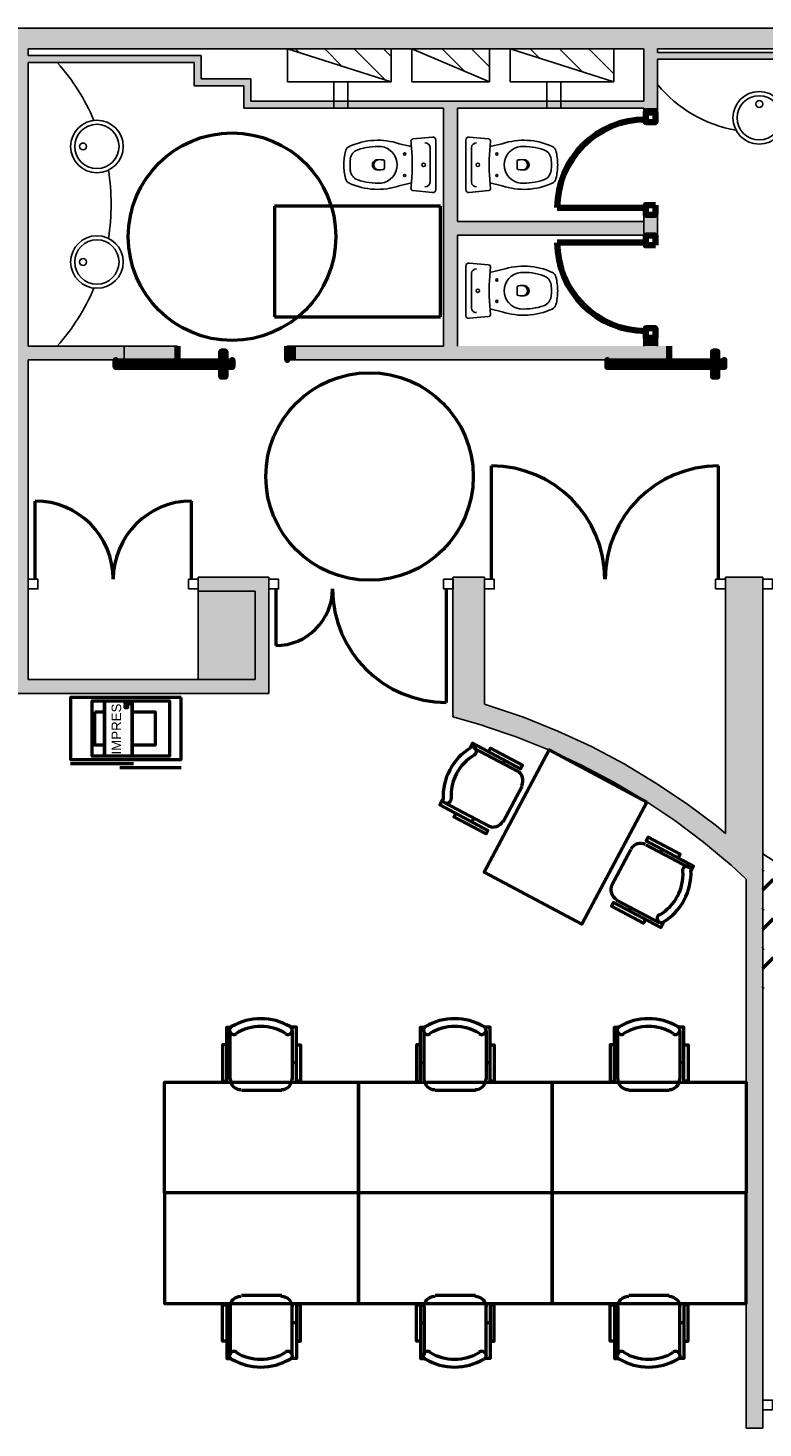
# Model space of a CAD drawing. Header units: metres. Extents: x -1 to 430, y -6 to 31.
# Tile 13 of 19: x 404.44 to 409.75, y 18.11 to 28.23. Entities that reach past the tile are written whole.
import ezdxf

# ---------------------------------------------------------------- set-up
doc = ezdxf.new("R2010")
doc.units = ezdxf.units.M
doc.linetypes.add('CONTINUA', pattern=[0])
doc.linetypes.add('VERDECKT', pattern=[9.525, 6.35, -3.175])
for name, color, linetype, lineweight in [('3D P1 MURS EXISTENTS', 7, 'CONTINUA', 25), ('3D P1 MURS NOUS', 7, 'CONTINUA', 25), ('3D P1 PILAR', 7, 'CONTINUA', 25), ('P1 ESCALES 2D', 7, 'CONTINUA', 25), ('P1 MOBLES', 7, 'CONTINUA', 25)]:
    doc.layers.add(name, color=color, linetype=linetype, lineweight=lineweight)
doc.styles.add('ARIAL', font='arial.ttf')
pattern_1 = [(135, (0, 0), (-0.21213203, -0.21213203), []), (135, (-0.10607, -0.10607), (-0.21213203, -0.21213203), [])]

# ---------------------------------------------------------------- blocks, each defined once
blk = doc.blocks.new('_CLOSEDFILLED')
at = {"color": 0, "linetype": 'ByBlock', "lineweight": -2}
blk.add_solid([(-1, 0), (0, 0), (-1, 0)], dxfattribs=at)
blk = doc.blocks.new('TRAMA_0')
at = {"layer": 'P1 MOBLES', "color": 202, "linetype": 'CONTINUA', "lineweight": 50, "transparency": 33554687}
for p, q in [((409.747, 22.139), (409.754, 22.147)), ((409.747, 21.998), (409.825, 22.076)), ((409.747, 21.856), (409.754, 21.864)), ((409.747, 21.715), (409.825, 21.793)), ((409.747, 21.574), (409.754, 21.581)), ((409.747, 21.432), (409.825, 21.51)), ((409.747, 21.291), (409.754, 21.298))]:
    blk.add_line(p, q, dxfattribs=at)
blk = doc.blocks.new('OBJETO_COMPLEJO_7')
at = {"layer": 'P1 MOBLES', "color": 202, "linetype": 'CONTINUA', "lineweight": 50, "transparency": 33554687}
for p, q in [((407.299, 20.63), (407.299, 20.981)), ((407.747, 20.981), (407.747, 20.63)), ((407.273, 20.748), (407.299, 20.748)), ((407.777, 20.748), (407.747, 20.748)), ((407.671, 20.55), (407.379, 20.55))]:
    blk.add_line(p, q, dxfattribs=at)
for points in [[(407.273, 20.88), (407.244, 20.88), (407.244, 20.617), (407.273, 20.617), (407.273, 21.007), (407.311, 21.007)], [(407.308, 21.011), (407.303, 21.007), (407.299, 21.002), (407.296, 20.997), (407.294, 20.991), (407.294, 20.985), (407.294, 20.979), (407.296, 20.973), (407.299, 20.967), (407.303, 20.962), (407.308, 20.958), (407.313, 20.956), (407.319, 20.954), (407.325, 20.953), (407.331, 20.953), (407.337, 20.955), (407.343, 20.958)], [(407.698, 20.958), (407.704, 20.955), (407.71, 20.953), (407.716, 20.953), (407.722, 20.954), (407.727, 20.956), (407.733, 20.958), (407.738, 20.962), (407.742, 20.967), (407.745, 20.973), (407.746, 20.979), (407.747, 20.985), (407.746, 20.991), (407.744, 20.997), (407.742, 21.002), (407.738, 21.007), (407.733, 21.011)], [(407.777, 20.88), (407.807, 20.88), (407.807, 20.617), (407.777, 20.617), (407.777, 21.007), (407.735, 21.007)], [(407.298, 20.633), (407.3, 20.618), (407.304, 20.603), (407.311, 20.59), (407.321, 20.578), (407.333, 20.568), (407.346, 20.561), (407.361, 20.557), (407.376, 20.555)], [(407.669, 20.555), (407.684, 20.557), (407.699, 20.561), (407.712, 20.568), (407.724, 20.578), (407.733, 20.59), (407.741, 20.603), (407.745, 20.618), (407.747, 20.633)]]:
    blk.add_lwpolyline(points, dxfattribs=at)
blk.add_lwpolyline([(408.226, 19.809), (406.825, 19.809), (406.825, 20.609), (408.226, 20.609), (408.226, 19.809)], close=True, dxfattribs=at)
for centre, radius, start, end in [((407.52, 20.651), 0.417, 59.5738, 120.4458), ((407.52, 20.672), 0.34, 58.2581, 121.7649)]:
    blk.add_arc(centre, radius, start, end, dxfattribs=at)
blk = doc.blocks.new('OBJETO_COMPLEJO_8')
at = {"layer": 'P1 MOBLES', "color": 202, "linetype": 'CONTINUA', "lineweight": 50, "transparency": 33554687}
for p, q in [((407.671, 19.068), (407.379, 19.068)), ((407.299, 18.987), (407.299, 18.636)), ((407.747, 18.636), (407.747, 18.987)), ((407.273, 18.869), (407.299, 18.869)), ((407.777, 18.869), (407.747, 18.869))]:
    blk.add_line(p, q, dxfattribs=at)
blk.add_lwpolyline([(408.226, 19.809), (406.825, 19.809), (406.825, 19.009), (408.226, 19.009), (408.226, 19.809)], close=True, dxfattribs=at)
for points in [[(407.298, 18.984), (407.3, 19), (407.304, 19.015), (407.311, 19.028), (407.321, 19.039), (407.333, 19.049), (407.346, 19.056), (407.361, 19.061), (407.376, 19.062)], [(407.669, 19.062), (407.684, 19.061), (407.699, 19.056), (407.712, 19.049), (407.724, 19.039), (407.733, 19.028), (407.741, 19.015), (407.745, 19), (407.747, 18.984)], [(407.273, 18.738), (407.244, 18.738), (407.244, 19), (407.273, 19), (407.273, 18.611), (407.311, 18.611)], [(407.777, 18.738), (407.807, 18.738), (407.807, 19), (407.777, 19), (407.777, 18.611), (407.735, 18.611)], [(407.308, 18.606), (407.303, 18.61), (407.299, 18.615), (407.296, 18.621), (407.294, 18.626), (407.294, 18.632), (407.294, 18.638), (407.296, 18.644), (407.299, 18.65), (407.303, 18.655), (407.308, 18.659), (407.313, 18.662), (407.319, 18.664), (407.325, 18.664), (407.331, 18.664), (407.337, 18.662), (407.343, 18.659)], [(407.698, 18.659), (407.704, 18.662), (407.71, 18.664), (407.716, 18.664), (407.722, 18.664), (407.727, 18.662), (407.733, 18.659), (407.738, 18.655), (407.742, 18.65), (407.745, 18.644), (407.746, 18.638), (407.747, 18.632), (407.746, 18.626), (407.744, 18.621), (407.742, 18.615), (407.738, 18.61), (407.733, 18.606)]]:
    blk.add_lwpolyline(points, dxfattribs=at)
for centre, radius, start, end in [((407.52, 18.946), 0.34, 238.2351, 301.7419), ((407.52, 18.967), 0.417, 239.5542, 300.4262)]:
    blk.add_arc(centre, radius, start, end, dxfattribs=at)
blk = doc.blocks.new('OBJETO_COMPLEJO_9')
at = {"layer": 'P1 MOBLES', "color": 202, "linetype": 'CONTINUA', "lineweight": 50, "transparency": 33554687}
for p, q in [((408.7, 20.63), (408.7, 20.981)), ((409.149, 20.981), (409.149, 20.63)), ((408.675, 20.748), (408.7, 20.748)), ((409.178, 20.748), (409.149, 20.748)), ((409.072, 20.55), (408.78, 20.55))]:
    blk.add_line(p, q, dxfattribs=at)
for points in [[(408.675, 20.88), (408.645, 20.88), (408.645, 20.617), (408.675, 20.617), (408.675, 21.007), (408.713, 21.007)], [(408.709, 21.011), (408.704, 21.007), (408.7, 21.002), (408.697, 20.997), (408.696, 20.991), (408.695, 20.985), (408.696, 20.979), (408.697, 20.973), (408.7, 20.967), (408.704, 20.962), (408.709, 20.958), (408.714, 20.956), (408.72, 20.954), (408.726, 20.953), (408.732, 20.953), (408.738, 20.955), (408.744, 20.958)], [(409.099, 20.958), (409.105, 20.955), (409.111, 20.953), (409.117, 20.953), (409.123, 20.954), (409.129, 20.956), (409.134, 20.958), (409.139, 20.962), (409.143, 20.967), (409.146, 20.973), (409.147, 20.979), (409.148, 20.985), (409.147, 20.991), (409.146, 20.997), (409.143, 21.002), (409.139, 21.007), (409.134, 21.011)], [(409.178, 20.88), (409.208, 20.88), (409.208, 20.617), (409.178, 20.617), (409.178, 21.007), (409.136, 21.007)], [(408.699, 20.633), (408.701, 20.618), (408.705, 20.603), (408.713, 20.59), (408.722, 20.578), (408.734, 20.568), (408.747, 20.561), (408.762, 20.557), (408.778, 20.555)], [(409.07, 20.555), (409.085, 20.557), (409.1, 20.561), (409.113, 20.568), (409.125, 20.578), (409.135, 20.59), (409.142, 20.603), (409.146, 20.618), (409.148, 20.633)]]:
    blk.add_lwpolyline(points, dxfattribs=at)
blk.add_lwpolyline([(409.627, 19.809), (408.226, 19.809), (408.226, 20.609), (409.627, 20.609), (409.627, 19.809)], close=True, dxfattribs=at)
for centre, radius, start, end in [((408.922, 20.651), 0.417, 59.5738, 120.4458), ((408.922, 20.672), 0.34, 58.2581, 121.7649)]:
    blk.add_arc(centre, radius, start, end, dxfattribs=at)
blk = doc.blocks.new('OBJETO_COMPLEJO_10')
at = {"layer": 'P1 MOBLES', "color": 202, "linetype": 'CONTINUA', "lineweight": 50, "transparency": 33554687}
for p, q in [((409.072, 19.068), (408.78, 19.068)), ((408.7, 18.987), (408.7, 18.636)), ((409.149, 18.636), (409.149, 18.987)), ((408.675, 18.869), (408.7, 18.869)), ((409.178, 18.869), (409.149, 18.869))]:
    blk.add_line(p, q, dxfattribs=at)
blk.add_lwpolyline([(409.627, 19.809), (408.226, 19.809), (408.226, 19.009), (409.627, 19.009), (409.627, 19.809)], close=True, dxfattribs=at)
for points in [[(408.699, 18.984), (408.701, 19), (408.705, 19.015), (408.713, 19.028), (408.722, 19.039), (408.734, 19.049), (408.747, 19.056), (408.762, 19.061), (408.778, 19.062)], [(409.07, 19.062), (409.085, 19.061), (409.1, 19.056), (409.113, 19.049), (409.125, 19.039), (409.135, 19.028), (409.142, 19.015), (409.146, 19), (409.148, 18.984)], [(408.675, 18.738), (408.645, 18.738), (408.645, 19), (408.675, 19), (408.675, 18.611), (408.713, 18.611)], [(409.178, 18.738), (409.208, 18.738), (409.208, 19), (409.178, 19), (409.178, 18.611), (409.136, 18.611)], [(408.709, 18.606), (408.704, 18.61), (408.7, 18.615), (408.697, 18.621), (408.696, 18.626), (408.695, 18.632), (408.696, 18.638), (408.697, 18.644), (408.7, 18.65), (408.704, 18.655), (408.709, 18.659), (408.714, 18.662), (408.72, 18.664), (408.726, 18.664), (408.732, 18.664), (408.738, 18.662), (408.744, 18.659)], [(409.099, 18.659), (409.105, 18.662), (409.111, 18.664), (409.117, 18.664), (409.123, 18.664), (409.129, 18.662), (409.134, 18.659), (409.139, 18.655), (409.143, 18.65), (409.146, 18.644), (409.147, 18.638), (409.148, 18.632), (409.147, 18.626), (409.146, 18.621), (409.143, 18.615), (409.139, 18.61), (409.134, 18.606)]]:
    blk.add_lwpolyline(points, dxfattribs=at)
for centre, radius, start, end in [((408.922, 18.946), 0.34, 238.2351, 301.7419), ((408.922, 18.967), 0.417, 239.5542, 300.4262)]:
    blk.add_arc(centre, radius, start, end, dxfattribs=at)
blk = doc.blocks.new('OBJETO_COMPLEJO_11')
at = {"layer": 'P1 MOBLES', "color": 202, "linetype": 'CONTINUA', "lineweight": 50, "transparency": 33554687}
for p, q in [((405.898, 20.63), (405.898, 20.981)), ((406.346, 20.981), (406.346, 20.63)), ((405.872, 20.748), (405.898, 20.748)), ((406.376, 20.748), (406.346, 20.748)), ((406.27, 20.55), (405.978, 20.55))]:
    blk.add_line(p, q, dxfattribs=at)
for points in [[(405.872, 20.88), (405.843, 20.88), (405.843, 20.617), (405.872, 20.617), (405.872, 21.007), (405.91, 21.007)], [(405.907, 21.011), (405.902, 21.007), (405.898, 21.002), (405.895, 20.997), (405.893, 20.991), (405.893, 20.985), (405.893, 20.979), (405.895, 20.973), (405.898, 20.967), (405.902, 20.962), (405.907, 20.958), (405.912, 20.956), (405.918, 20.954), (405.924, 20.953), (405.93, 20.953), (405.936, 20.955), (405.942, 20.958)], [(406.297, 20.958), (406.302, 20.955), (406.308, 20.953), (406.315, 20.953), (406.321, 20.954), (406.326, 20.956), (406.332, 20.958), (406.336, 20.962), (406.34, 20.967), (406.343, 20.973), (406.345, 20.979), (406.346, 20.985), (406.345, 20.991), (406.343, 20.997), (406.34, 21.002), (406.336, 21.007), (406.332, 21.011)], [(406.376, 20.88), (406.406, 20.88), (406.406, 20.617), (406.376, 20.617), (406.376, 21.007), (406.334, 21.007)], [(405.897, 20.633), (405.899, 20.618), (405.903, 20.603), (405.91, 20.59), (405.92, 20.578), (405.931, 20.568), (405.945, 20.561), (405.959, 20.557), (405.975, 20.555)], [(406.267, 20.555), (406.283, 20.557), (406.298, 20.561), (406.311, 20.568), (406.323, 20.578), (406.332, 20.59), (406.339, 20.603), (406.344, 20.618), (406.346, 20.633)]]:
    blk.add_lwpolyline(points, dxfattribs=at)
blk.add_lwpolyline([(406.825, 19.809), (405.423, 19.809), (405.423, 20.609), (406.825, 20.609), (406.825, 19.809)], close=True, dxfattribs=at)
for centre, radius, start, end in [((406.119, 20.651), 0.417, 59.5738, 120.4458), ((406.119, 20.672), 0.34, 58.2581, 121.7649)]:
    blk.add_arc(centre, radius, start, end, dxfattribs=at)
blk = doc.blocks.new('OBJETO_COMPLEJO_12')
at = {"layer": 'P1 MOBLES', "color": 202, "linetype": 'CONTINUA', "lineweight": 50, "transparency": 33554687}
for p, q in [((406.27, 19.068), (405.978, 19.068)), ((405.898, 18.987), (405.898, 18.636)), ((406.346, 18.636), (406.346, 18.987)), ((405.872, 18.869), (405.898, 18.869)), ((406.376, 18.869), (406.346, 18.869))]:
    blk.add_line(p, q, dxfattribs=at)
blk.add_lwpolyline([(406.825, 19.809), (405.423, 19.809), (405.423, 19.009), (406.825, 19.009), (406.825, 19.809)], close=True, dxfattribs=at)
for points in [[(405.897, 18.984), (405.899, 19), (405.903, 19.015), (405.91, 19.028), (405.92, 19.039), (405.931, 19.049), (405.945, 19.056), (405.959, 19.061), (405.975, 19.062)], [(406.267, 19.062), (406.283, 19.061), (406.298, 19.056), (406.311, 19.049), (406.323, 19.039), (406.332, 19.028), (406.339, 19.015), (406.344, 19), (406.346, 18.984)], [(405.872, 18.738), (405.843, 18.738), (405.843, 19), (405.872, 19), (405.872, 18.611), (405.91, 18.611)], [(406.376, 18.738), (406.406, 18.738), (406.406, 19), (406.376, 19), (406.376, 18.611), (406.334, 18.611)], [(405.907, 18.606), (405.902, 18.61), (405.898, 18.615), (405.895, 18.621), (405.893, 18.626), (405.893, 18.632), (405.893, 18.638), (405.895, 18.644), (405.898, 18.65), (405.902, 18.655), (405.907, 18.659), (405.912, 18.662), (405.918, 18.664), (405.924, 18.664), (405.93, 18.664), (405.936, 18.662), (405.942, 18.659)], [(406.297, 18.659), (406.302, 18.662), (406.308, 18.664), (406.315, 18.664), (406.321, 18.664), (406.326, 18.662), (406.332, 18.659), (406.336, 18.655), (406.34, 18.65), (406.343, 18.644), (406.345, 18.638), (406.346, 18.632), (406.345, 18.626), (406.343, 18.621), (406.34, 18.615), (406.336, 18.61), (406.332, 18.606)]]:
    blk.add_lwpolyline(points, dxfattribs=at)
for centre, radius, start, end in [((406.119, 18.946), 0.34, 238.2351, 301.7419), ((406.119, 18.967), 0.417, 239.5542, 300.4262)]:
    blk.add_arc(centre, radius, start, end, dxfattribs=at)

msp = doc.modelspace()

# ---------------------------------------------------------------- hatches: boundary and pattern name
at = {"layer": '3D P1 MURS EXISTENTS', "linetype": 'CONTINUA', "lineweight": 18, "true_color": 0xa0a0a0, "transparency": 33554687}
for points in [[(426.846, 28.228), (401.29, 28.228), (401.261, 28.078), (426.815, 28.078)], [(404.437, 23.519), (404.437, 28.078), (404.337, 28.078), (404.337, 23.519)], [(404.437, 27.979), (405.637, 27.979), (405.637, 28.029), (404.437, 28.029)], [(405.637, 28.029), (405.637, 27.861), (405.687, 27.861), (405.687, 28.029)], [(408.987, 27.649), (408.987, 28.078), (408.887, 28.078), (408.887, 27.649)], [(408.987, 28.002), (410.457, 28.002), (410.457, 28.052), (408.987, 28.052)], [(405.637, 27.811), (405.997, 27.811), (405.997, 27.861), (405.637, 27.861)], [(405.997, 27.861), (405.997, 27.699), (406.047, 27.699), (406.047, 27.861)], [(405.997, 27.649), (408.887, 27.649), (408.887, 27.699), (405.997, 27.699)], [(407.44, 27.649), (407.44, 25.929), (407.54, 25.929), (407.54, 27.649)], [(407.54, 26.73), (408.887, 26.73), (408.887, 26.83), (407.54, 26.83)], [(404.437, 25.829), (405.13, 25.829), (405.13, 25.929), (404.437, 25.929)], [(406.366, 25.829), (409.066, 25.829), (409.066, 25.929), (406.366, 25.929)], [(406.177, 24.259), (405.667, 24.259), (405.667, 24.159), (406.077, 24.159), (406.077, 24.257), (406.177, 24.257)], [(406.177, 23.519), (406.177, 24.257), (406.077, 24.257), (406.077, 23.519)], [(407.51, 24.257), (407.507, 24.257), (407.507, 24.159), (407.737, 24.159), (407.737, 24.259), (407.51, 24.259)], [(409.747, 24.259), (409.477, 24.259), (409.477, 24.159), (409.747, 24.159)], [(407.737, 23.183), (407.737, 24.159), (407.507, 24.159), (407.507, 23.262)], [(409.747, 22.21), (409.747, 24.159), (409.477, 24.159), (409.477, 22.21)], [(404.337, 23.419), (406.177, 23.419), (406.177, 23.519), (404.337, 23.519)], [(409.318, 22.344), (409.477, 22.212), (409.477, 22.407), (409.412, 22.462), (409.197, 22.622), (408.975, 22.771), (408.745, 22.909), (408.509, 23.034), (408.266, 23.146), (408.018, 23.246), (407.764, 23.332), (407.737, 23.34), (407.737, 23.183), (407.965, 23.105), (408.207, 23.008), (408.442, 22.899), (408.672, 22.778), (408.895, 22.645), (409.111, 22.5)], [(407.507, 23.249), (407.72, 23.189), (407.51, 23.261)], [(409.518, 22.177), (409.627, 22.076), (409.627, 22.21), (409.479, 22.21)], [(409.747, 18.109), (409.747, 22.21), (409.627, 22.21), (409.627, 18.109)], [(409.747, 18.24), (409.749, 18.24), (409.749, 18.31), (409.747, 18.31)]]:
    msp.add_hatch(color=253, dxfattribs=at).paths.add_polyline_path(points)
at = {"layer": '3D P1 MURS NOUS', "linetype": 'CONTINUA', "lineweight": 18, "true_color": 0xa0a0a0, "transparency": 33554687}
for points in [[(408.987, 27.618), (408.987, 27.649), (408.887, 27.649), (408.887, 27.618)], [(408.987, 26.728), (408.987, 26.878), (408.887, 26.878), (408.887, 26.728)], [(408.987, 25.929), (408.987, 25.988), (408.887, 25.988), (408.887, 25.929)]]:
    msp.add_hatch(color=253, dxfattribs=at).paths.add_polyline_path(points)
at = {"layer": '3D P1 MURS NOUS', "linetype": 'CONTINUA', "lineweight": 18, "transparency": 33554687}
for points in [[(405.13, 25.829), (405.516, 25.829), (405.516, 25.929), (405.13, 25.929)], [(406.366, 25.929), (406.31, 25.929), (406.31, 25.829), (406.366, 25.829)]]:
    msp.add_hatch(color=2, dxfattribs=at).paths.add_polyline_path(points)
at = {"layer": '3D P1 PILAR', "linetype": 'CONTINUA', "lineweight": 18, "transparency": 33554687}
msp.add_hatch(color=9, dxfattribs=at).paths.add_polyline_path([(405.667, 23.519), (406.077, 23.519), (406.077, 24.159), (405.667, 24.159)])
at = {"layer": 'P1 ESCALES 2D', "lineweight": 25, "transparency": 33554687}
h = msp.add_hatch(dxfattribs=at)
h.set_pattern_fill('RAYADO_1', scale=0.1, angle=45, style=0, pattern_type=2)
h.set_pattern_definition(pattern_1)
h.paths.add_polyline_path([(407.061, 27.838), (407.061, 28.078), (406.311, 28.078)], flags=0)
h = msp.add_hatch(dxfattribs=at)
h.set_pattern_fill('RAYADO_1', scale=0.1, angle=45, style=0, pattern_type=2)
h.set_pattern_definition(pattern_1)
h.paths.add_polyline_path([(407.211, 28.078), (407.771, 27.838), (407.771, 28.078)], flags=0)
h = msp.add_hatch(dxfattribs=at)
h.set_pattern_fill('RAYADO_1', scale=0.1, angle=45, style=0, pattern_type=2)
h.set_pattern_definition(pattern_1)
h.paths.add_polyline_path([(407.921, 28.078), (408.671, 27.838), (408.671, 28.078)], flags=0)

# ---------------------------------------------------------------- linework, layer by layer
at = {"layer": '3D P1 MURS EXISTENTS', "color": 7, "linetype": 'CONTINUA', "lineweight": 25, "transparency": 33554687}
for p, q in [((426.846, 28.228), (401.29, 28.228)), ((404.437, 28.029), (404.437, 28.078)), ((404.437, 28.078), (408.887, 28.078)), ((405.637, 28.029), (404.437, 28.029)), ((405.687, 28.029), (405.637, 28.029)), ((405.687, 27.861), (405.687, 28.029)), ((408.887, 28.078), (408.887, 27.699)), ((408.987, 28.052), (408.987, 28.078)), ((408.987, 28.078), (415.777, 28.078)), ((410.457, 28.052), (408.987, 28.052)), ((404.437, 27.979), (405.637, 27.979)), ((404.437, 25.929), (404.437, 27.979)), ((405.637, 27.979), (405.637, 27.861)), ((408.987, 28.002), (410.457, 28.002)), ((408.987, 27.649), (408.987, 28.002)), ((405.637, 27.861), (405.637, 27.811)), ((405.997, 27.861), (405.687, 27.861)), ((406.047, 27.861), (405.997, 27.861)), ((406.047, 27.699), (406.047, 27.861)), ((405.637, 27.811), (405.997, 27.811)), ((405.997, 27.811), (405.997, 27.699)), ((405.997, 27.699), (405.997, 27.649)), ((405.997, 27.649), (407.44, 27.649)), ((408.887, 27.699), (406.047, 27.699)), ((407.44, 27.649), (407.44, 25.929)), ((407.54, 27.649), (408.887, 27.649)), ((407.54, 26.83), (407.54, 27.649)), ((408.887, 26.83), (407.54, 26.83)), ((408.887, 26.73), (408.887, 26.83)), ((407.54, 25.929), (407.54, 26.73)), ((407.54, 26.73), (408.887, 26.73)), ((405.13, 25.929), (404.437, 25.929)), ((405.13, 25.829), (405.13, 25.929)), ((407.44, 25.929), (406.366, 25.929)), ((406.366, 25.929), (406.366, 25.829)), ((409.066, 25.829), (409.066, 25.929)), ((404.437, 25.829), (405.13, 25.829)), ((404.437, 24.259), (404.437, 25.829)), ((406.366, 25.829), (409.066, 25.829)), ((404.437, 24.159), (404.437, 24.259)), ((405.667, 24.159), (405.667, 24.259)), ((406.177, 24.259), (405.667, 24.259)), ((406.177, 24.259), (406.177, 24.257)), ((406.177, 24.159), (406.177, 24.257)), ((407.507, 24.159), (407.507, 24.257)), ((407.507, 24.257), (407.51, 24.257)), ((407.51, 24.257), (407.51, 24.259)), ((407.737, 24.259), (407.51, 24.259)), ((407.737, 24.259), (407.737, 24.159)), ((409.477, 24.159), (409.477, 24.259)), ((409.747, 24.259), (409.477, 24.259)), ((409.747, 24.259), (409.747, 24.159)), ((404.437, 23.519), (404.437, 24.159)), ((405.667, 24.159), (406.077, 24.159)), ((406.077, 24.159), (406.077, 23.519)), ((406.177, 23.519), (406.177, 24.159)), ((407.507, 24.159), (407.507, 23.262)), ((407.737, 23.34), (407.737, 24.159)), ((409.477, 24.159), (409.477, 22.407)), ((409.747, 22.21), (409.747, 24.159)), ((406.077, 23.519), (404.437, 23.519)), ((406.177, 23.419), (406.177, 23.519)), ((404.337, 23.419), (406.177, 23.419)), ((407.764, 23.332), (407.737, 23.34)), ((408.018, 23.246), (407.764, 23.332)), ((407.507, 23.262), (407.51, 23.261)), ((407.51, 23.261), (407.507, 23.249)), ((407.507, 23.249), (407.72, 23.189)), ((407.72, 23.189), (407.737, 23.183)), ((407.737, 23.183), (407.965, 23.105)), ((408.266, 23.146), (408.018, 23.246)), ((407.965, 23.105), (408.207, 23.008)), ((408.509, 23.034), (408.266, 23.146)), ((408.207, 23.008), (408.442, 22.899)), ((408.745, 22.909), (408.509, 23.034)), ((408.442, 22.899), (408.672, 22.778)), ((408.975, 22.771), (408.745, 22.909)), ((408.672, 22.778), (408.895, 22.645)), ((409.197, 22.622), (408.975, 22.771)), ((408.895, 22.645), (409.111, 22.5)), ((409.412, 22.462), (409.197, 22.622)), ((409.111, 22.5), (409.318, 22.344)), ((409.477, 22.407), (409.412, 22.462)), ((409.318, 22.344), (409.477, 22.212)), ((409.477, 22.212), (409.477, 22.21)), ((409.477, 22.21), (409.479, 22.21)), ((409.479, 22.21), (409.518, 22.177)), ((409.518, 22.177), (409.627, 22.076)), ((409.747, 18.31), (409.747, 22.21)), ((409.627, 22.076), (409.627, 18.109)), ((409.747, 18.24), (409.747, 18.31)), ((409.749, 18.31), (409.747, 18.31)), ((409.747, 18.31), (409.747, 18.24)), ((409.747, 18.109), (409.747, 18.24)), ((409.747, 18.24), (409.749, 18.24)), ((409.749, 18.31), (409.749, 18.24)), ((409.627, 18.109), (409.747, 18.109))]:
    msp.add_line(p, q, dxfattribs=at)
at = {"layer": '3D P1 MURS EXISTENTS', "color": 202, "linetype": 'CONTINUA', "lineweight": 50, "transparency": 33554687}
for p, q in [((407.787, 24.244), (407.787, 25.064)), ((409.427, 24.244), (409.427, 25.064)), ((404.487, 24.244), (404.487, 24.809)), ((405.617, 24.244), (405.617, 24.809)), ((406.227, 24.174), (406.227, 23.765)), ((407.46, 24.174), (407.46, 23.354))]:
    msp.add_line(p, q, dxfattribs=at)
at = {"layer": '3D P1 MURS EXISTENTS', "color": 7, "linetype": 'CONTINUA', "lineweight": 25, "transparency": 33554687}
for points in [[(404.437, 24.174), (404.507, 24.174), (404.507, 24.244), (404.437, 24.244), (404.437, 24.174)], [(405.597, 24.174), (405.667, 24.174), (405.667, 24.244), (405.597, 24.244), (405.597, 24.174)], [(406.177, 24.244), (406.247, 24.244), (406.247, 24.174), (406.177, 24.174), (406.177, 24.244)], [(407.44, 24.244), (407.51, 24.244), (407.51, 24.174), (407.44, 24.174), (407.44, 24.244)], [(407.737, 24.174), (407.807, 24.174), (407.807, 24.244), (407.737, 24.244), (407.737, 24.174)], [(409.407, 24.174), (409.477, 24.174), (409.477, 24.244), (409.407, 24.244), (409.407, 24.174)], [(409.817, 24.174), (409.747, 24.174), (409.747, 24.244), (409.817, 24.244), (409.817, 24.174)], [(409.819, 18.24), (409.749, 18.24), (409.749, 18.31), (409.819, 18.31), (409.819, 18.24)]]:
    msp.add_lwpolyline(points, close=True, dxfattribs=at)
at = {"layer": '3D P1 MURS EXISTENTS', "color": 202, "linetype": 'CONTINUA', "lineweight": 50, "transparency": 33554687}
for centre, radius, start, end in [((407.787, 24.244), 0.819, 0, 90), ((409.427, 24.244), 0.819, 90, 180), ((404.487, 24.244), 0.565, 0, 90), ((405.617, 24.244), 0.565, 90, 180)]:
    msp.add_arc(centre, radius, start, end, dxfattribs=at)
for centre, major_axis, start_param, end_param in [((406.227, 24.174), (0.41, 0), 4.712389, 6.283185), ((407.46, 24.174), (0.822, 0), 3.141593, 4.712389)]:
    msp.add_ellipse(centre, major_axis=major_axis, ratio=0.997665, start_param=start_param, end_param=end_param, dxfattribs=at)
at = {"layer": '3D P1 MURS NOUS', "color": 7, "linetype": 'CONTINUA', "lineweight": 25, "transparency": 33554687}
for p, q in [((408.887, 27.649), (408.887, 27.618)), ((408.987, 27.618), (408.987, 27.649)), ((408.987, 27.618), (408.887, 27.618)), ((408.887, 26.878), (408.987, 26.878)), ((408.887, 26.878), (408.887, 26.728)), ((408.987, 26.728), (408.987, 26.878)), ((408.987, 26.728), (408.887, 26.728)), ((405.516, 25.929), (405.13, 25.929)), ((405.13, 25.929), (405.13, 25.829)), ((405.516, 25.929), (405.516, 25.829)), ((406.31, 25.829), (406.31, 25.929)), ((406.366, 25.929), (406.31, 25.929)), ((406.366, 25.829), (406.366, 25.929)), ((408.887, 25.988), (408.987, 25.988)), ((408.887, 25.988), (408.887, 25.929)), ((408.987, 25.929), (408.987, 25.988)), ((405.13, 25.829), (405.516, 25.829)), ((406.31, 25.829), (406.366, 25.829))]:
    msp.add_line(p, q, dxfattribs=at)
at = {"layer": '3D P1 MURS NOUS', "color": 240, "linetype": 'CONTINUA', "lineweight": 140, "transparency": 33554687}
for p, q in [((408.902, 26.928), (408.262, 26.928)), ((408.902, 26.678), (408.262, 26.678))]:
    msp.add_line(p, q, dxfattribs=at)
for points in [[(408.972, 27.618), (408.972, 27.548), (408.902, 27.548), (408.902, 27.618), (408.972, 27.618)], [(408.972, 26.948), (408.972, 26.878), (408.902, 26.878), (408.902, 26.948), (408.972, 26.948)], [(408.972, 26.658), (408.972, 26.728), (408.902, 26.728), (408.902, 26.658), (408.972, 26.658)], [(408.972, 25.988), (408.972, 26.058), (408.902, 26.058), (408.902, 25.988), (408.972, 25.988)], [(405.516, 25.929), (405.516, 25.879), (405.516, 25.829), (405.516, 25.879), (405.516, 25.929)], [(406.31, 25.929), (406.31, 25.879), (406.31, 25.829), (406.31, 25.879), (406.31, 25.929)], [(409.072, 25.929), (409.072, 25.879), (409.072, 25.829), (409.072, 25.879), (409.072, 25.929)], [(405.913, 25.819), (405.069, 25.819), (405.069, 25.829), (405.069, 25.779), (405.913, 25.779), (405.913, 25.829), (405.913, 25.819)], [(405.863, 25.819), (405.833, 25.819), (405.833, 25.889), (405.863, 25.889), (405.863, 25.819)], [(409.469, 25.819), (408.625, 25.819), (408.625, 25.829), (408.625, 25.779), (409.469, 25.779), (409.469, 25.829), (409.469, 25.819)], [(409.419, 25.819), (409.389, 25.819), (409.389, 25.889), (409.419, 25.889), (409.419, 25.819)], [(405.863, 25.779), (405.833, 25.779), (405.833, 25.709), (405.863, 25.709), (405.863, 25.779)], [(409.419, 25.779), (409.389, 25.779), (409.389, 25.709), (409.419, 25.709), (409.419, 25.779)]]:
    msp.add_lwpolyline(points, close=True, dxfattribs=at)
for centre, start, end in [((408.902, 26.928), 90, 180), ((408.902, 26.678), 180, 270)]:
    msp.add_arc(centre, 0.64, start, end, dxfattribs=at)
at = {"layer": '3D P1 PILAR', "color": 7, "linetype": 'CONTINUA', "lineweight": 25, "transparency": 33554687}
for p, q in [((406.077, 24.159), (405.667, 24.159)), ((405.667, 24.159), (405.667, 23.519)), ((406.077, 23.519), (406.077, 24.159)), ((405.667, 23.519), (406.077, 23.519))]:
    msp.add_line(p, q, dxfattribs=at)
at = {"layer": 'P1 ESCALES 2D', "color": 7, "lineweight": 25, "transparency": 33554687}
for p, q in [((406.311, 27.838), (406.311, 28.078)), ((406.311, 28.078), (407.061, 28.078)), ((406.311, 28.078), (407.061, 27.838)), ((407.061, 27.838), (407.061, 28.078)), ((407.211, 28.078), (407.771, 28.078)), ((407.211, 27.838), (407.211, 28.078)), ((407.211, 28.078), (407.771, 27.838)), ((407.771, 27.838), (407.771, 28.078)), ((407.921, 27.838), (407.921, 28.078)), ((407.921, 28.078), (408.671, 28.078)), ((407.921, 28.078), (408.671, 27.838)), ((408.671, 27.838), (408.671, 28.078)), ((406.311, 27.838), (406.647, 27.838)), ((406.647, 27.649), (406.647, 27.838)), ((406.747, 27.838), (406.647, 27.838)), ((406.747, 27.649), (406.747, 27.838)), ((406.747, 27.838), (407.061, 27.838)), ((407.211, 27.838), (407.771, 27.838)), ((407.921, 27.838), (408.187, 27.838)), ((408.187, 27.649), (408.187, 27.838)), ((408.287, 27.838), (408.187, 27.838)), ((408.287, 27.649), (408.287, 27.838)), ((408.287, 27.838), (408.671, 27.838))]:
    msp.add_line(p, q, dxfattribs=at)
at = {"layer": 'P1 ESCALES 2D', "color": 180, "transparency": 33554687}
for p, q in [((407.359, 27.439), (407.218, 27.426)), ((407.625, 27.439), (407.766, 27.426)), ((407.209, 27.371), (407.12, 27.392)), ((407.343, 27.239), (407.343, 27.365)), ((407.641, 27.239), (407.641, 27.365)), ((407.775, 27.371), (407.864, 27.392)), ((407.012, 27.239), (407.012, 27.265)), ((407.012, 27.239), (407.012, 27.214)), ((407.343, 27.239), (407.343, 27.114)), ((407.641, 27.239), (407.641, 27.114)), ((407.972, 27.239), (407.972, 27.265)), ((407.972, 27.239), (407.972, 27.214)), ((407.12, 27.087), (407.209, 27.108)), ((407.218, 27.053), (407.359, 27.04)), ((407.766, 27.053), (407.625, 27.04)), ((407.864, 27.087), (407.775, 27.108)), ((407.625, 26.529), (407.766, 26.516)), ((407.641, 26.329), (407.641, 26.455)), ((407.775, 26.461), (407.864, 26.482)), ((407.641, 26.329), (407.641, 26.204)), ((407.972, 26.329), (407.972, 26.355)), ((407.972, 26.329), (407.972, 26.304)), ((407.766, 26.143), (407.625, 26.13)), ((407.864, 26.177), (407.775, 26.198))]:
    msp.add_line(p, q, dxfattribs=at)
for points in [[(407.384, 27.061), (407.384, 27.239), (407.384, 27.418)], [(407.6, 27.061), (407.6, 27.239), (407.6, 27.418)], [(407.6, 26.151), (407.6, 26.329), (407.6, 26.508)]]:
    msp.add_lwpolyline(points, dxfattribs=at)
for centre, radius in [((409.722, 27.579), 0.19), ((409.722, 27.579), 0.16), ((409.722, 27.679), 0.025), ((404.934, 27.372), 0.19), ((404.934, 27.372), 0.16), ((404.834, 27.372), 0.025), ((407.159, 27.317), 0.008), ((407.825, 27.317), 0.008), ((407.296, 27.239), 0.0125), ((407.688, 27.239), 0.0125), ((407.159, 27.162), 0.008), ((407.825, 27.162), 0.008), ((404.934, 26.537), 0.19), ((404.934, 26.537), 0.16), ((404.834, 26.537), 0.025), ((407.825, 26.407), 0.008), ((407.688, 26.329), 0.0125), ((407.825, 26.252), 0.008)]:
    msp.add_circle(centre, radius, dxfattribs=at)
at = {"layer": 'P1 ESCALES 2D', "color": 7, "lineweight": 25, "transparency": 33554687}
for centre, radius, start, end in [((403.495, 26.954), 1.542, 23.1734, 41.6624), ((409.722, 28.429), 0.955, 219.681, 259.9264), ((403.495, 26.954), 1.542, 350.7731, 9.2269), ((403.495, 26.954), 1.542, 318.3376, 336.8266), ((412.652, 26.612), 5.233, 236.2843, 302.8046)]:
    msp.add_arc(centre, radius, start, end, dxfattribs=at)
at = {"layer": 'P1 ESCALES 2D', "color": 180, "transparency": 33554687}
for centre, radius, start, end in [((407.219, 27.411), 0.015, 94.7621, 186.9037), ((407.362, 27.418), 0.0218, 1.3248, 96.3644), ((407.622, 27.418), 0.0218, 83.6356, 178.6752), ((407.765, 27.411), 0.015, 353.0963, 85.2379), ((407.116, 27.239), 0.397, 165.4531, 180), ((406.78, 27.327), 0.05, 114.6825, 165.4531), ((406.964, 26.925), 0.492, 71.514, 114.6825), ((406.845, 27.272), 0.08, 108.8669, 173.0722), ((406.964, 26.925), 0.447, 86.9791, 108.8669), ((406.972, 27.239), 0.133, 276.8934, 83.1066), ((405.801, 27.239), 1.413, 5.3323, 6.9037), ((405.801, 27.239), 1.413, 0, 5.3323), ((407.306, 27.361), 0.0372, 6.0407, 91.7016), ((407.678, 27.361), 0.0372, 88.2984, 173.9593), ((409.183, 27.239), 1.413, 174.6677, 180), ((409.183, 27.239), 1.413, 173.0963, 174.6677), ((408.02, 26.925), 0.492, 65.3175, 108.486), ((408.012, 27.239), 0.133, 96.8934, 263.1066), ((408.02, 26.925), 0.447, 71.1331, 93.0209), ((408.138, 27.272), 0.08, 6.9278, 71.1331), ((408.204, 27.327), 0.05, 14.5469, 65.3175), ((407.868, 27.239), 0.397, 0, 14.5469), ((407.116, 27.239), 0.397, 180, 194.5469), ((407.116, 27.239), 0.352, 173.0722, 180), ((407.116, 27.239), 0.352, 180, 186.9278), ((406.962, 27.239), 0.0366, 105.2314, 254.7686), ((406.975, 27.239), 0.0386, 105.7788, 254.2212), ((406.977, 27.152), 0.125, 78.5881, 101.4119), ((407.002, 27.265), 0.01, 0, 90), ((405.801, 27.239), 1.413, 354.6677, 0), ((409.183, 27.239), 1.413, 180, 185.3323), ((407.982, 27.265), 0.01, 90, 180), ((408.007, 27.152), 0.125, 78.5881, 101.4119), ((408.009, 27.239), 0.0386, 285.7788, 74.2212), ((408.022, 27.239), 0.0366, 285.2314, 74.7686), ((407.868, 27.239), 0.352, 0, 6.9278), ((407.868, 27.239), 0.352, 353.0722, 0), ((407.868, 27.239), 0.397, 345.4531, 0), ((406.78, 27.152), 0.05, 194.5469, 245.3175), ((406.845, 27.207), 0.08, 186.9278, 251.1331), ((406.964, 27.554), 0.447, 251.1331, 273.0209), ((406.977, 27.327), 0.125, 258.5881, 281.4119), ((407.002, 27.214), 0.01, 270, 0), ((407.982, 27.214), 0.01, 180, 270), ((408.007, 27.327), 0.125, 258.5881, 281.4119), ((408.02, 27.554), 0.447, 266.9791, 288.8669), ((408.138, 27.207), 0.08, 288.8669, 353.0722), ((408.204, 27.152), 0.05, 294.6825, 345.4531), ((406.964, 27.554), 0.492, 245.3175, 288.486), ((405.801, 27.239), 1.413, 353.0963, 354.6677), ((407.219, 27.068), 0.015, 173.0963, 265.2379), ((407.306, 27.118), 0.0372, 268.2984, 353.9593), ((407.362, 27.061), 0.0218, 263.6356, 358.6752), ((407.622, 27.061), 0.0218, 181.3248, 276.3644), ((407.678, 27.118), 0.0372, 186.0407, 271.7016), ((407.765, 27.068), 0.015, 274.7621, 6.9037), ((409.183, 27.239), 1.413, 185.3323, 186.9037), ((408.02, 27.554), 0.492, 251.514, 294.6825), ((407.622, 26.508), 0.0218, 83.6356, 178.6752), ((407.765, 26.501), 0.015, 353.0963, 85.2379), ((407.678, 26.451), 0.0372, 88.2984, 173.9593), ((409.183, 26.329), 1.413, 174.6677, 180), ((409.183, 26.329), 1.413, 173.0963, 174.6677), ((408.02, 26.015), 0.492, 65.3175, 108.486), ((408.012, 26.329), 0.133, 96.8934, 263.1066), ((408.02, 26.015), 0.447, 71.1331, 93.0209), ((408.138, 26.362), 0.08, 6.9278, 71.1331), ((408.204, 26.417), 0.05, 14.5469, 65.3175), ((407.868, 26.329), 0.397, 0, 14.5469), ((409.183, 26.329), 1.413, 180, 185.3323), ((407.982, 26.355), 0.01, 90, 180), ((408.007, 26.242), 0.125, 78.5881, 101.4119), ((408.009, 26.329), 0.0386, 285.7788, 74.2212), ((408.022, 26.329), 0.0366, 285.2314, 74.7686), ((407.868, 26.329), 0.352, 0, 6.9278), ((407.868, 26.329), 0.352, 353.0722, 0), ((407.868, 26.329), 0.397, 345.4531, 0), ((407.982, 26.304), 0.01, 180, 270), ((408.007, 26.417), 0.125, 258.5881, 281.4119), ((408.02, 26.644), 0.447, 266.9791, 288.8669), ((408.138, 26.297), 0.08, 288.8669, 353.0722), ((408.204, 26.242), 0.05, 294.6825, 345.4531), ((407.622, 26.151), 0.0218, 181.3248, 276.3644), ((407.678, 26.208), 0.0372, 186.0407, 271.7016), ((407.765, 26.158), 0.015, 274.7621, 6.9037), ((409.183, 26.329), 1.413, 185.3323, 186.9037), ((408.02, 26.644), 0.492, 251.514, 294.6825)]:
    msp.add_arc(centre, radius, start, end, dxfattribs=at)
at = {"layer": 'P1 MOBLES', "color": 202, "linetype": 'CONTINUA', "lineweight": 50, "transparency": 33554687}
for p, q in [((407.66, 23.024), (407.974, 22.858)), ((407.882, 22.936), (407.87, 22.913)), ((408.008, 22.749), (407.871, 22.491)), ((407.764, 22.461), (407.45, 22.628)), ((407.645, 22.491), (407.659, 22.517)), ((408.794, 22.291), (408.657, 22.033)), ((409.213, 22.16), (408.903, 22.325)), ((409.02, 22.292), (409.008, 22.269)), ((408.691, 21.925), (409.001, 21.76)), ((408.783, 21.847), (408.795, 21.869))]:
    msp.add_line(p, q, dxfattribs=at)
at = {"layer": 'P1 MOBLES', "linetype": 'CONTINUA', "lineweight": 50, "transparency": 33554687}
for p, q in [((405.199, 22.91), (404.743, 22.91)), ((405.543, 22.88), (405.099, 22.88))]:
    msp.add_line(p, q, dxfattribs=at)
at = {"layer": 'P1 MOBLES', "color": 202, "linetype": 'VERDECKT', "lineweight": 50, "transparency": 33554687}
msp.add_lwpolyline([(407.417, 26.941), (406.217, 26.941), (406.217, 26.141), (407.417, 26.141), (407.417, 26.941)], close=True, dxfattribs=at)
at = {"layer": 'P1 MOBLES', "color": 202, "linetype": 'CONTINUA', "lineweight": 50, "transparency": 33554687}
for points in [[(405.543, 23.39), (404.743, 23.39), (404.743, 22.94), (405.543, 22.94), (405.543, 23.39)], [(408.909, 22.634), (408.44, 21.751), (407.733, 22.127), (408.203, 23.01), (408.909, 22.634)]]:
    msp.add_lwpolyline(points, close=True, dxfattribs=at)
at = {"layer": 'P1 MOBLES', "linetype": 'CONTINUA', "lineweight": 50, "transparency": 33554687}
for points in [[(404.988, 23.366), (404.988, 22.965), (404.9, 22.965), (404.9, 23.366), (404.988, 23.366)], [(404.919, 23.286), (404.988, 23.286), (404.988, 23.045), (404.919, 23.045), (404.919, 23.286)], [(404.988, 23.366), (405.188, 23.366), (405.188, 22.965), (404.988, 22.965), (404.988, 23.366)], [(405.144, 23.354), (405.144, 23.343), (405.138, 23.343), (405.138, 23.354), (405.144, 23.354)], [(405.155, 23.337), (405.155, 23.314), (405.138, 23.314), (405.138, 23.337), (405.155, 23.337)], [(405.156, 23.354), (405.156, 23.343), (405.15, 23.343), (405.15, 23.354), (405.156, 23.354)], [(405.167, 23.354), (405.167, 23.343), (405.161, 23.343), (405.161, 23.354), (405.167, 23.354)], [(405.179, 23.354), (405.179, 23.343), (405.173, 23.343), (405.173, 23.354), (405.179, 23.354)], [(405.188, 23.366), (405.458, 23.366), (405.458, 22.965), (405.188, 22.965), (405.188, 23.366)], [(405.188, 23.286), (405.355, 23.286), (405.355, 23.045), (405.188, 23.045), (405.188, 23.286)]]:
    msp.add_lwpolyline(points, close=True, dxfattribs=at)
at = {"layer": 'P1 MOBLES', "color": 202, "linetype": 'CONTINUA', "lineweight": 50, "transparency": 33554687}
for points in [[(407.661, 22.973), (407.666, 22.977), (407.671, 22.982), (407.674, 22.987), (407.676, 22.992), (407.677, 22.998), (407.677, 23.004), (407.676, 23.011), (407.673, 23.016), (407.67, 23.022), (407.665, 23.026), (407.66, 23.029), (407.655, 23.032), (407.649, 23.033), (407.642, 23.033), (407.636, 23.032), (407.63, 23.029)], [(407.766, 22.997), (407.78, 23.023), (408.011, 22.9), (407.997, 22.874), (407.65, 23.059), (407.632, 23.025)], [(408.005, 22.753), (408.011, 22.767), (408.014, 22.782), (408.014, 22.798), (408.011, 22.812), (408.005, 22.826), (407.996, 22.839), (407.986, 22.85), (407.972, 22.859)], [(407.529, 22.552), (407.515, 22.526), (407.747, 22.403), (407.761, 22.429), (407.413, 22.614), (407.433, 22.651)], [(407.431, 22.654), (407.432, 22.648), (407.435, 22.642), (407.438, 22.637), (407.443, 22.633), (407.448, 22.629), (407.453, 22.627), (407.459, 22.626), (407.466, 22.626), (407.472, 22.627), (407.478, 22.629), (407.483, 22.633), (407.487, 22.637), (407.491, 22.642), (407.493, 22.647), (407.494, 22.653), (407.494, 22.66)], [(407.762, 22.462), (407.777, 22.456), (407.792, 22.453), (407.807, 22.454), (407.822, 22.457), (407.835, 22.462), (407.848, 22.471), (407.859, 22.482), (407.868, 22.495)], [(409.136, 22.23), (409.15, 22.256), (408.918, 22.379), (408.904, 22.353), (409.248, 22.17), (409.23, 22.137)], [(408.901, 22.326), (408.887, 22.332), (408.871, 22.335), (408.856, 22.335), (408.842, 22.332), (408.828, 22.326), (408.815, 22.318), (408.804, 22.307), (408.795, 22.294)], [(409.23, 22.14), (409.229, 22.147), (409.227, 22.152), (409.223, 22.157), (409.219, 22.162), (409.214, 22.165), (409.208, 22.167), (409.202, 22.169), (409.196, 22.169), (409.189, 22.168), (409.184, 22.165), (409.179, 22.162), (409.174, 22.158), (409.171, 22.153), (409.168, 22.147), (409.167, 22.141), (409.167, 22.135)], [(408.658, 22.036), (408.652, 22.021), (408.649, 22.006), (408.65, 21.991), (408.653, 21.976), (408.658, 21.962), (408.667, 21.95), (408.678, 21.939), (408.691, 21.93)], [(408.899, 21.785), (408.885, 21.759), (408.654, 21.882), (408.668, 21.908), (409.011, 21.726), (409.031, 21.763)], [(409, 21.821), (408.995, 21.817), (408.991, 21.813), (408.988, 21.808), (408.985, 21.802), (408.984, 21.796), (408.984, 21.79), (408.986, 21.784), (408.988, 21.778), (408.992, 21.773), (408.996, 21.768), (409.001, 21.765), (409.007, 21.763), (409.013, 21.762), (409.019, 21.762), (409.025, 21.763), (409.031, 21.765)]]:
    msp.add_lwpolyline(points, dxfattribs=at)
at = {"layer": 'P1 MOBLES', "color": 202, "linetype": 'VERDECKT', "lineweight": 50, "transparency": 33554687}
for centre in [(405.911, 26.72), (406.905, 24.987)]:
    msp.add_circle(centre, 0.75, dxfattribs=at)
at = {"layer": 'P1 MOBLES', "color": 202, "linetype": 'CONTINUA', "lineweight": 50, "transparency": 33554687}
for centre, radius, start, end in [((407.853, 22.67), 0.417, 121.5893, 182.4614), ((407.834, 22.68), 0.34, 120.2735, 183.781), ((408.831, 22.112), 0.34, 300.2738, 3.7806), ((408.812, 22.122), 0.417, 301.5892, 2.4611)]:
    msp.add_arc(centre, radius, start, end, dxfattribs=at)

# ---------------------------------------------------------------- block references
at = {"layer": '3D P1 MURS EXISTENTS', "color": 7, "linetype": 'CONTINUA', "lineweight": 25, "transparency": 33554687, "xscale": 0.0002666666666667, "yscale": 0.0002666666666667, "zscale": 0.0002666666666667}
msp.add_blockref('_CLOSEDFILLED', (406.239, 18.453), dxfattribs=at)
at = {"layer": 'P1 MOBLES', "color": 202, "linetype": 'CONTINUA', "lineweight": 50, "transparency": 33554687}
for name in ['TRAMA_0', 'OBJETO_COMPLEJO_11', 'OBJETO_COMPLEJO_7', 'OBJETO_COMPLEJO_9', 'OBJETO_COMPLEJO_12', 'OBJETO_COMPLEJO_8', 'OBJETO_COMPLEJO_10']:
    msp.add_blockref(name, (0, 0), dxfattribs=at)

# ---------------------------------------------------------------- texts
at = {"layer": 'P1 MOBLES', "linetype": 'CONTINUA', "lineweight": 50, "transparency": 33554687, "insert": (405.11, 22.977), "char_height": 0.06876, "width": 0.4297, "attachment_point": 7, "rotation": 90, "style": 'ARIAL'}
msp.add_mtext('\\W1.00;IMPRES.', dxfattribs=at)

doc.saveas('drawing.dxf')
